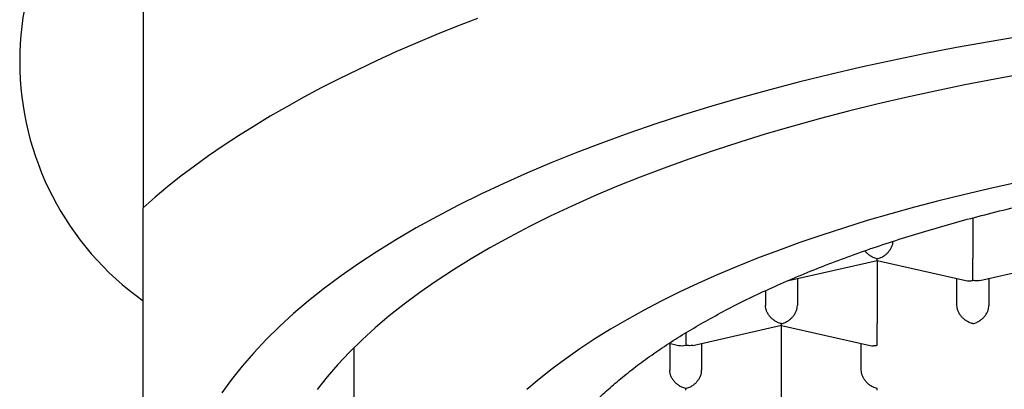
# Model space of a CAD drawing. Header units: millimetres. Extents: x 8 to 572, y 12 to 522.
# Tile 22 of 42: x 291.62 to 299.34, y 450.17 to 453.06. Entities that reach past the tile are written whole.
import ezdxf

# ---------------------------------------------------------------- set-up
doc = ezdxf.new("R2010")
doc.units = ezdxf.units.MM

msp = doc.modelspace()

# ---------------------------------------------------------------- linework, layer by layer
at = {"color": 7, "linetype": 'Continuous', "lineweight": 30}
for p, q in [((292.5892, 454.6081), (292.5892, 451.5903)), ((299.0892, 451.5106), (299.0892, 451.1921)), ((297.6445, 451.0199), (298.3394, 451.1768)), ((298.3394, 451.1767), (299.0345, 451.0199)), ((298.3395, 451.1767), (298.3395, 450.6845)), ((299.1445, 451.02), (299.8394, 451.1769)), ((297.7143, 451.0357), (297.7144, 450.8254)), ((297.7144, 451.0357), (297.7144, 450.8254)), ((298.9644, 450.8255), (298.9643, 451.0358)), ((299.2143, 451.0358), (299.2144, 450.8255)), ((299.2144, 451.0358), (299.2144, 450.8255)), ((297.4643, 450.94), (297.4644, 450.8254)), ((296.8947, 450.5123), (297.5897, 450.6692)), ((297.5896, 450.669), (298.2847, 450.5123)), ((297.5897, 450.1769), (297.5897, 450.669)), ((294.24, 450.4928), (294.24, 449.145)), ((296.711, 450.5288), (296.7845, 450.5123)), ((296.7145, 450.528), (296.7146, 450.3178)), ((296.9645, 450.5281), (296.9646, 450.3178)), ((296.9646, 450.5281), (296.9646, 450.3178)), ((298.2146, 450.3179), (298.2145, 450.5281))]:
    msp.add_line(p, q, dxfattribs=at)
at = {"color": 7, "linetype": 'Continuous', "lineweight": 30, "flags": 128}
for points in [[(295.2082, 453.0726), (295.0438, 453.0087), (294.8826, 452.9435), (294.7246, 452.8772), (294.57, 452.8096), (294.4187, 452.741), (294.2708, 452.6711), (294.1265, 452.6002), (293.9857, 452.5282), (293.8484, 452.4552), (293.7148, 452.3811), (293.5849, 452.306), (293.4587, 452.23), (293.3363, 452.153), (293.2177, 452.0751), (293.1031, 451.9963), (292.9923, 451.9167), (292.8855, 451.8363), (292.7827, 451.7551), (292.6839, 451.6731), (292.5892, 451.5903)], [(299.4744, 452.9332), (299.2159, 452.8898), (298.9603, 452.8438), (298.7079, 452.7951), (298.4589, 452.7439), (298.2134, 452.6902), (297.9716, 452.6339), (297.7336, 452.5752), (297.4996, 452.5141), (297.2698, 452.4506), (297.0443, 452.3848), (296.8234, 452.3167), (296.607, 452.2464), (296.3955, 452.1739), (296.1888, 452.0992), (295.9873, 452.0225), (295.7909, 451.9437), (295.6, 451.8629), (295.4144, 451.7803), (295.2345, 451.6957), (295.0603, 451.6093), (294.892, 451.5212), (294.7296, 451.4314), (294.5733, 451.34), (294.4232, 451.247), (294.2793, 451.1524), (294.1418, 451.0565), (294.0108, 450.9592), (293.8864, 450.8605), (293.7686, 450.7607), (293.6576, 450.6596), (293.5534, 450.5575), (293.456, 450.4543), (293.3656, 450.3502), (293.2822, 450.2452), (293.2058, 450.1393)], [(299.5007, 452.64), (299.2618, 452.5969), (299.0258, 452.5514), (298.793, 452.5036), (298.5635, 452.4533), (298.3374, 452.4007), (298.1149, 452.3459), (297.8962, 452.2887), (297.6814, 452.2294), (297.4706, 452.1679), (297.264, 452.1042), (297.0617, 452.0385), (296.8639, 451.9707), (296.6708, 451.9009), (296.4823, 451.8291), (296.2988, 451.7555), (296.1202, 451.68), (295.9468, 451.6027), (295.7786, 451.5236), (295.6157, 451.4429), (295.4584, 451.3605), (295.3066, 451.2765), (295.1604, 451.191), (295.0201, 451.1041), (294.8856, 451.0157), (294.7571, 450.926), (294.6346, 450.835), (294.5183, 450.7428), (294.4082, 450.6495), (294.3044, 450.555), (294.2069, 450.4595), (294.1159, 450.3631), (294.0314, 450.2657), (293.9534, 450.1675)], [(299.4135, 451.7811), (299.2137, 451.7373), (299.0168, 451.6915), (298.8231, 451.6438), (298.6327, 451.594), (298.4457, 451.5423), (298.2621, 451.4888), (298.0823, 451.4334), (297.9062, 451.3761), (297.734, 451.3171), (297.5658, 451.2563), (297.4017, 451.1939), (297.2419, 451.1297), (297.0865, 451.064), (296.9355, 450.9967), (296.789, 450.9279), (296.6472, 450.8576), (296.5102, 450.7858), (296.378, 450.7127), (296.2508, 450.6383), (296.1286, 450.5626), (296.0115, 450.4857), (295.8996, 450.4076), (295.793, 450.3284), (295.6917, 450.2481), (295.5959, 450.1668)]]:
    msp.add_lwpolyline(points, dxfattribs=at)
at = {"color": 7, "linetype": 'Continuous', "lineweight": 30}
msp.add_arc((293.9225, 452.7348), 2.2993, 125.44067, 234.61051, dxfattribs=at)
for major_axis, ratio, start_param, end_param in [((0, 0.1281), 0.000177, 1.716211, 2.685863), ((0.106, 0.0848), 0.779811, 3.69894, 4.15463)]:
    msp.add_ellipse((296.8395, 450.628), major_axis=major_axis, ratio=ratio, start_param=start_param, end_param=end_param, dxfattribs=at)
for points, knots in [([(295.565, 448.9143), (295.5658, 448.9481), (295.5674, 449.0158), (295.5805, 449.1173), (295.6013, 449.2185), (295.6307, 449.3194), (295.6684, 449.4199), (295.7144, 449.5198), (295.7687, 449.6191), (295.8312, 449.7178), (295.9018, 449.8155), (295.9811, 449.9132), (296.0695, 450.0106), (296.167, 450.1078), (296.2727, 450.2037), (296.3865, 450.2981), (296.5082, 450.391), (296.6378, 450.4822), (296.775, 450.5716), (296.9198, 450.6593), (297.0719, 450.745), (297.2327, 450.8295), (297.4024, 450.9126), (297.581, 450.9942), (297.7666, 451.0733), (297.959, 451.15), (298.1561, 451.2232), (298.3574, 451.2932), (298.5627, 451.3598), (298.7736, 451.4238), (298.9897, 451.485), (299.213, 451.5439), (299.4435, 451.6003), (299.6811, 451.6542), (299.9233, 451.7048), (300.1698, 451.7522), (300.4178, 451.7958), (300.667, 451.8358), (300.9172, 451.8721), (301.1704, 451.9052), (301.4262, 451.9349), (301.6868, 451.9616), (301.9521, 451.985), (302.2219, 452.0051), (302.4934, 452.0216), (302.7661, 452.0344), (303.0371, 452.0435), (303.3062, 452.0489), (303.573, 452.0509), (303.84, 452.0494), (304.1066, 452.0444), (304.3751, 452.0359), (304.6453, 452.0237), (304.917, 452.0078), (305.1871, 451.9882), (305.4554, 451.9651), (305.7188, 451.9387), (305.9773, 451.9091), (306.2308, 451.8764), (306.4814, 451.8405), (306.7288, 451.8013), (306.975, 451.7586), (307.2196, 451.7121), (307.4624, 451.662), (307.7008, 451.6086), (307.9343, 451.5521), (308.1605, 451.493), (308.3793, 451.4316), (308.5908, 451.368), (308.7968, 451.3016), (308.9971, 451.2327), (309.1932, 451.1605), (309.3847, 451.085), (309.5713, 451.0062), (309.751, 450.925), (309.9235, 450.8414), (310.0869, 450.7565), (310.2413, 450.6702), (310.387, 450.5828), (310.5252, 450.4936), (310.6558, 450.4026), (310.7797, 450.3091), (310.8964, 450.2131), (311.0058, 450.1147), (311.1066, 450.0148), (311.1986, 449.9137), (311.2829, 449.8098), (311.359, 449.7032), (311.4263, 449.5939), (311.4835, 449.4838), (311.531, 449.3721), (311.5683, 449.2591), (311.595, 449.1448), (311.6118, 449.0302), (311.614, 448.9536), (311.615, 448.9154)], [0, 0, 0, 0, 0.010304, 0.020615, 0.030929, 0.041241, 0.051545, 0.061848, 0.07216, 0.082474, 0.092786, 0.103089, 0.113676, 0.124271, 0.134869, 0.145465, 0.156051, 0.16663, 0.177218, 0.187809, 0.198397, 0.208976, 0.219862, 0.230758, 0.241657, 0.252553, 0.263439, 0.274018, 0.284606, 0.295197, 0.305785, 0.316364, 0.32725, 0.338146, 0.349045, 0.359941, 0.370827, 0.381406, 0.391994, 0.402585, 0.413172, 0.423752, 0.434638, 0.445534, 0.456433, 0.467328, 0.478215, 0.488794, 0.499382, 0.509973, 0.52056, 0.531139, 0.542026, 0.552922, 0.563821, 0.574716, 0.585603, 0.596182, 0.60677, 0.61736, 0.627948, 0.638527, 0.649414, 0.660309, 0.671208, 0.682104, 0.692991, 0.70357, 0.714157, 0.724748, 0.735336, 0.745915, 0.756802, 0.767697, 0.778596, 0.789492, 0.800378, 0.810958, 0.821545, 0.832136, 0.842724, 0.853303, 0.864189, 0.875085, 0.885984, 0.89688, 0.907766, 0.91917, 0.930581, 0.941993, 0.953397, 0.965044, 0.976698, 0.988353, 1, 1, 1, 1]), ([(292.5908, 447.8426), (292.5908, 447.8689), (292.5908, 447.9215), (292.5907, 448.0097), (292.5906, 448.1047), (292.5905, 448.2075), (292.5905, 448.3181), (292.5904, 448.4368), (292.5903, 448.5602), (292.5903, 448.6877), (292.5902, 448.8186), (292.5901, 448.9567), (292.59, 449.1022), (292.59, 449.2552), (292.5899, 449.4155), (292.5898, 449.5834), (292.5898, 449.7586), (292.5897, 449.9414), (292.5896, 450.1315), (292.5896, 450.3289), (292.5895, 450.5457), (292.5894, 450.7833), (292.5893, 451.0432), (292.5893, 451.3117), (292.5892, 451.4973), (292.5892, 451.5903)], [0, 0, 0, 0, 0.045746, 0.091275, 0.136584, 0.181678, 0.226568, 0.271271, 0.31581, 0.356514, 0.397125, 0.437668, 0.478169, 0.518656, 0.559155, 0.599695, 0.640301, 0.681, 0.721813, 0.762762, 0.803864, 0.852521, 0.901426, 0.950586, 1, 1, 1, 1]), ([(298.3392, 451.1898), (298.3493, 451.1927), (298.3681, 451.1981), (298.3898, 451.2105), (298.4042, 451.221), (298.4132, 451.2286), (298.4209, 451.2361), (298.4315, 451.2476), (298.4441, 451.2645), (298.4556, 451.2875), (298.4624, 451.3087), (298.4632, 451.3216), (298.4635, 451.3269)], [0, 0, 0, 0, 0.17029, 0.316945, 0.381488, 0.44014, 0.492925, 0.539874, 0.672314, 0.797778, 0.917343, 1, 1, 1, 1]), ([(298.3392, 451.1898), (298.3291, 451.1927), (298.3104, 451.1982), (298.2888, 451.2107), (298.2743, 451.2212), (298.2653, 451.2287), (298.2575, 451.2361), (298.2501, 451.2438), (298.246, 451.2497), (298.2438, 451.2529)], [0, 0, 0, 0, 0.285048, 0.530531, 0.638568, 0.736744, 0.825099, 0.903685, 1, 1, 1, 1]), ([(298.3394, 451.1768), (298.3394, 451.1768), (298.3395, 451.176), (298.3393, 451.179), (298.3392, 451.186), (298.3392, 451.1898)], [0, 0, 0, 0, 0.000741, 0.463086, 1, 1, 1, 1]), ([(299.0893, 451.0207), (299.0893, 451.0259), (299.0894, 451.0355), (299.0895, 451.0528), (299.0895, 451.0666), (299.0894, 451.0762), (299.0893, 451.0854), (299.0892, 451.0993), (299.0893, 451.119), (299.0893, 451.1447), (299.0893, 451.1695), (299.0892, 451.1847), (299.0892, 451.1921)], [0, 0, 0, 0, 0.1649701, 0.3070432, 0.3695691, 0.4263891, 0.4775248, 0.5230066, 0.6513096, 0.7728537, 0.8886823, 1, 1, 1, 1]), ([(299.0345, 451.0199), (299.0345, 451.0199), (299.0422, 451.0174), (299.0606, 451.0163), (299.0792, 451.0191), (299.0893, 451.0207)], [0, 0, 0, 0, 0.00057, 0.462995, 1, 1, 1, 1]), ([(299.1445, 451.0202), (299.1444, 451.0202), (299.1367, 451.0176), (299.118, 451.0164), (299.0993, 451.0192), (299.0893, 451.0207)], [0, 0, 0, 0, 0.004379, 0.465041, 1, 1, 1, 1]), ([(297.5894, 450.6822), (297.5793, 450.6851), (297.5606, 450.6906), (297.539, 450.703), (297.5246, 450.7135), (297.5155, 450.7211), (297.5077, 450.7285), (297.497, 450.74), (297.4845, 450.7569), (297.473, 450.78), (297.4657, 450.8031), (297.4648, 450.8181), (297.4644, 450.8254)], [0, 0, 0, 0, 0.164971, 0.307045, 0.36957, 0.42639, 0.477525, 0.523007, 0.65131, 0.772854, 0.888683, 1, 1, 1, 1]), ([(297.5894, 450.6822), (297.5995, 450.6851), (297.6183, 450.6905), (297.6401, 450.7029), (297.6545, 450.7134), (297.6634, 450.721), (297.6711, 450.7284), (297.6818, 450.74), (297.6943, 450.7569), (297.7059, 450.7799), (297.7131, 450.8031), (297.714, 450.8181), (297.7144, 450.8254)], [0, 0, 0, 0, 0.16497, 0.307043, 0.369569, 0.426389, 0.477525, 0.523007, 0.65131, 0.772854, 0.888682, 1, 1, 1, 1]), ([(299.0894, 450.6823), (299.0793, 450.6852), (299.0606, 450.6907), (299.039, 450.7031), (299.0246, 450.7136), (299.0155, 450.7212), (299.0077, 450.7286), (298.997, 450.7401), (298.9845, 450.757), (298.973, 450.7801), (298.9657, 450.8032), (298.9648, 450.8182), (298.9644, 450.8255)], [0, 0, 0, 0, 0.16497, 0.307043, 0.369569, 0.426389, 0.477525, 0.523007, 0.65131, 0.772854, 0.888682, 1, 1, 1, 1]), ([(299.0894, 450.6823), (299.0995, 450.6852), (299.1183, 450.6906), (299.1401, 450.703), (299.1545, 450.7135), (299.1634, 450.7211), (299.1711, 450.7285), (299.1818, 450.7401), (299.1943, 450.757), (299.2059, 450.78), (299.2131, 450.8032), (299.214, 450.8182), (299.2144, 450.8255)], [0, 0, 0, 0, 0.16497, 0.307043, 0.369569, 0.426389, 0.477525, 0.523007, 0.65131, 0.772854, 0.888682, 1, 1, 1, 1]), ([(297.5897, 450.6692), (297.5897, 450.6692), (297.5897, 450.6683), (297.5895, 450.6714), (297.5895, 450.6784), (297.5894, 450.6822)], [0, 0, 0, 0, 0.000741, 0.463086, 1, 1, 1, 1]), ([(298.3395, 450.513), (298.3395, 450.5182), (298.3396, 450.5279), (298.3398, 450.5452), (298.3397, 450.559), (298.3396, 450.5686), (298.3395, 450.5777), (298.3394, 450.5917), (298.3395, 450.6114), (298.3395, 450.6371), (298.3395, 450.6619), (298.3395, 450.6771), (298.3395, 450.6845)], [0, 0, 0, 0, 0.16497, 0.307043, 0.369569, 0.426389, 0.477525, 0.523007, 0.65131, 0.772854, 0.888682, 1, 1, 1, 1]), ([(296.8947, 450.5124), (296.8946, 450.5124), (296.8869, 450.5099), (296.8683, 450.5087), (296.8495, 450.5114), (296.8395, 450.5129)], [0, 0, 0, 0, 0.004379, 0.465041, 1, 1, 1, 1]), ([(298.2847, 450.5123), (298.2847, 450.5123), (298.2925, 450.5097), (298.3108, 450.5087), (298.3295, 450.5115), (298.3395, 450.513)], [0, 0, 0, 0, 0.00057, 0.462995, 1, 1, 1, 1]), ([(296.8396, 450.1746), (296.8296, 450.1775), (296.8108, 450.1829), (296.7892, 450.1954), (296.7748, 450.2059), (296.7657, 450.2135), (296.758, 450.2208), (296.7472, 450.2324), (296.7348, 450.2493), (296.7232, 450.2723), (296.716, 450.2955), (296.7151, 450.3105), (296.7146, 450.3178)], [0, 0, 0, 0, 0.164971, 0.307045, 0.36957, 0.42639, 0.477525, 0.523007, 0.65131, 0.772854, 0.888683, 1, 1, 1, 1]), ([(296.8396, 450.1746), (296.8497, 450.1775), (296.8686, 450.1829), (296.8903, 450.1952), (296.9047, 450.2058), (296.9137, 450.2134), (296.9213, 450.2208), (296.932, 450.2324), (296.9445, 450.2492), (296.9561, 450.2723), (296.9633, 450.2955), (296.9642, 450.3105), (296.9646, 450.3178)], [0, 0, 0, 0, 0.16497, 0.307043, 0.369569, 0.426389, 0.477525, 0.523007, 0.65131, 0.772854, 0.888682, 1, 1, 1, 1]), ([(298.3396, 450.1747), (298.3296, 450.1776), (298.3108, 450.183), (298.2892, 450.1955), (298.2748, 450.206), (298.2657, 450.2136), (298.258, 450.2209), (298.2472, 450.2325), (298.2348, 450.2494), (298.2232, 450.2724), (298.216, 450.2956), (298.2151, 450.3106), (298.2146, 450.3179)], [0, 0, 0, 0, 0.1649701, 0.3070432, 0.3695691, 0.4263891, 0.4775248, 0.5230066, 0.6513096, 0.7728537, 0.8886823, 1, 1, 1, 1]), ([(296.8399, 450.1615), (296.8399, 450.1615), (296.8399, 450.1607), (296.8398, 450.1638), (296.8397, 450.1708), (296.8396, 450.1746)], [0, 0, 0, 0, 0.000741, 0.463086, 1, 1, 1, 1]), ([(297.5897, 450.0054), (297.5898, 450.0106), (297.5898, 450.0203), (297.59, 450.0376), (297.5899, 450.0513), (297.5898, 450.061), (297.5897, 450.0701), (297.5897, 450.0841), (297.5897, 450.1038), (297.5898, 450.1294), (297.5897, 450.1543), (297.5897, 450.1694), (297.5897, 450.1769)], [0, 0, 0, 0, 0.16497, 0.307043, 0.369569, 0.426389, 0.477525, 0.523007, 0.65131, 0.772854, 0.888682, 1, 1, 1, 1]), ([(298.3399, 450.1616), (298.3399, 450.1616), (298.3399, 450.1608), (298.3398, 450.1639), (298.3397, 450.1709), (298.3396, 450.1747)], [0, 0, 0, 0, 0.000741, 0.463086, 1, 1, 1, 1])]:
    msp.add_open_spline(points, degree=3, knots=knots, dxfattribs=at)

doc.saveas('drawing.dxf')
